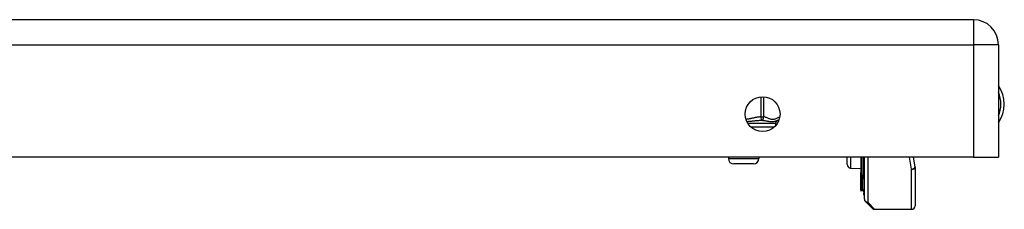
# Model space of a CAD drawing. Header units: inches. Extents: x 0 to 80.3, y -11 to 43.1.
# Tile 61 of 74: x 13.5 to 19.2, y 39.4 to 40.5. Entities that reach past the tile are written whole.
import ezdxf

# ---------------------------------------------------------------- set-up
doc = ezdxf.new("R2010")
doc.units = ezdxf.units.IN
doc.header["$MEASUREMENT"] = 0
doc.layers.add('Visible Edges(ANSI)', color=7, linetype='Continuous', lineweight=25)
doc.layers.add('Visible Tangent Edges(ANSI)', color=7, linetype='Continuous', lineweight=25)

msp = doc.modelspace()

# ---------------------------------------------------------------- linework, layer by layer
at = {"layer": 'Visible Edges(ANSI)'}
for p, q in [((19.0261, 40.493), (3.4001, 40.493)), ((19.1721, 40.347), (19.1721, 39.693)), ((17.8731, 39.8878), (17.8731, 39.8757)), ((19.0261, 39.693), (3.4001, 39.693)), ((17.5976, 39.693), (17.5976, 39.6841)), ((17.7747, 39.693), (17.7747, 39.6841)), ((18.2906, 39.649), (18.2906, 39.693)), ((18.3695, 39.693), (18.3695, 39.6021)), ((18.3874, 39.5637), (18.3874, 39.693)), ((18.3906, 39.4478), (18.3906, 39.693)), ((18.6745, 39.693), (18.6856, 39.636)), ((19.0261, 39.693), (19.1721, 39.693)), ((17.7432, 39.6526), (17.629, 39.6526)), ((18.3098, 39.629), (18.3695, 39.6264)), ((18.6859, 39.6322), (18.6859, 39.4081)), ((18.3695, 39.6021), (18.3695, 39.6013)), ((18.3695, 39.5839), (18.3695, 39.6013)), ((18.3695, 39.5839), (18.3695, 39.5806)), ((18.3695, 39.5806), (18.3695, 39.5795)), ((18.3695, 39.5795), (18.3695, 39.5008)), ((18.3874, 39.5637), (18.3874, 39.4803)), ((18.3695, 39.5008), (18.3695, 39.494)), ((18.3768, 39.4962), (18.37, 39.4937)), ((18.3874, 39.4729), (18.3874, 39.4803)), ((18.4361, 39.3942), (18.3964, 39.4339)), ((18.45, 39.3885), (18.6662, 39.3885))]:
    msp.add_line(p, q, dxfattribs=at)
msp.add_circle((17.7971, 39.943), 0.1015, dxfattribs=at)
for centre, radius, start, end in [((19.0261, 40.347), 0.146, 0, 90), ((19.0191, 40.001), 0.1875, 324.68636, 35.31364), ((17.8928, 39.8878), 0.0197, 96.40655, 180), ((17.8884, 39.9269), 0.0197, 276.40655, 281.26861), ((17.629, 39.6841), 0.0315, 180, 270), ((17.7432, 39.6841), 0.0315, 270, 0), ((18.3106, 39.649), 0.02, 180, 267.5), ((18.6662, 39.6322), 0.0197, 0, 10.94089), ((18.3699, 39.494), 0.000394, 180, 290), ((18.3795, 39.4888), 0.00787, 0, 110), ((18.3913, 39.4729), 0.00394, 180, 259.97953), ((18.4103, 39.4478), 0.0197, 180, 225), ((18.45, 39.4081), 0.0197, 225, 270), ((18.6662, 39.4081), 0.0197, 270, 0)]:
    msp.add_arc(centre, radius, start, end, dxfattribs=at)
at = {"layer": 'Visible Tangent Edges(ANSI)'}
for p, q in [((19.0261, 40.493), (19.0261, 40.347)), ((3.4001, 40.347), (19.0261, 40.347)), ((19.0261, 40.347), (19.0261, 39.693)), ((19.1721, 40.347), (19.0261, 40.347)), ((17.7873, 40.044), (17.7873, 39.9269)), ((17.8043, 39.9269), (17.8043, 40.0442)), ((17.7873, 39.9269), (17.7884, 39.9074)), ((17.7873, 39.9269), (17.8043, 39.9269)), ((17.8731, 39.8878), (17.7119, 39.8878)), ((17.7286, 39.8681), (17.8657, 39.8681)), ((17.5976, 39.6841), (17.7747, 39.6841)), ((18.3098, 39.693), (18.3098, 39.629)), ((18.37, 39.693), (18.37, 39.6018)), ((18.3768, 39.5862), (18.3768, 39.693)), ((18.4103, 39.693), (18.4103, 39.4297)), ((18.6662, 39.6217), (18.653, 39.693)), ((18.6662, 39.3885), (18.6662, 39.6217)), ((18.3697, 39.6012), (18.3697, 39.5837)), ((18.3697, 39.5837), (18.3768, 39.5862)), ((18.3697, 39.5805), (18.3697, 39.5837)), ((18.37, 39.5004), (18.37, 39.5791)), ((18.3768, 39.5862), (18.3768, 39.5029)), ((18.37, 39.5004), (18.3768, 39.5029)), ((18.37, 39.5004), (18.37, 39.4937)), ((18.3768, 39.4962), (18.3768, 39.5029)), ((18.4103, 39.4297), (18.45, 39.3885))]:
    msp.add_line(p, q, dxfattribs=at)
at = {"layer": 'Visible Tangent Edges(ANSI)', "flags": 128}
for points in [[(17.7873, 39.9269), (17.7836, 39.9267), (17.78, 39.9263), (17.7763, 39.9259), (17.7727, 39.9254), (17.7691, 39.9249), (17.7654, 39.9243), (17.7618, 39.9237), (17.7582, 39.923), (17.7546, 39.9223), (17.751, 39.9215), (17.7474, 39.9208), (17.7438, 39.92), (17.7402, 39.9192), (17.7366, 39.9184), (17.733, 39.9176), (17.7293, 39.9169), (17.7257, 39.9161), (17.7221, 39.9154), (17.7185, 39.9147), (17.7149, 39.9141), (17.7113, 39.9135), (17.7077, 39.913), (17.704, 39.9125), (17.7004, 39.9121)], [(17.8971, 39.9251), (17.8932, 39.9238), (17.8894, 39.9224), (17.8855, 39.9208), (17.8817, 39.9191), (17.8778, 39.9174), (17.874, 39.9158), (17.8702, 39.9144), (17.8663, 39.9132), (17.8624, 39.9122), (17.8585, 39.9116), (17.8546, 39.9114), (17.8507, 39.9117), (17.8468, 39.9123), (17.8429, 39.9133), (17.8391, 39.9146), (17.8352, 39.9161), (17.8314, 39.9177), (17.8275, 39.9193), (17.8237, 39.921), (17.8198, 39.9226), (17.816, 39.9241), (17.8121, 39.9253), (17.8082, 39.9263), (17.8043, 39.9269)], [(17.705, 39.9001), (17.7088, 39.9004), (17.7125, 39.9006), (17.7163, 39.9009), (17.72, 39.9012), (17.7236, 39.9015), (17.7273, 39.9018), (17.7309, 39.9022), (17.7345, 39.9025), (17.7381, 39.9029), (17.7416, 39.9033), (17.7452, 39.9037), (17.7487, 39.9041), (17.7521, 39.9044), (17.7556, 39.9048), (17.759, 39.9051), (17.7624, 39.9055), (17.7657, 39.9058), (17.7691, 39.9061), (17.7724, 39.9064), (17.7756, 39.9067), (17.7789, 39.9069), (17.7821, 39.9071), (17.7852, 39.9072), (17.7884, 39.9074)], [(17.7884, 39.9074), (17.7938, 39.907), (17.7993, 39.9064), (17.8047, 39.9057), (17.8102, 39.9049), (17.8157, 39.904), (17.8211, 39.9031), (17.8264, 39.9022), (17.8317, 39.9014), (17.8368, 39.9007), (17.8419, 39.9001), (17.8468, 39.8997), (17.8515, 39.8996), (17.856, 39.8997), (17.8603, 39.9001), (17.8643, 39.9007), (17.8681, 39.9014), (17.8716, 39.9022), (17.8749, 39.9031), (17.878, 39.904), (17.8809, 39.9049), (17.8836, 39.9057), (17.8861, 39.9064), (17.8884, 39.907), (17.8906, 39.9074)], [(18.3697, 39.6012), (18.3697, 39.6012), (18.3697, 39.6012), (18.3697, 39.6013), (18.3697, 39.6013), (18.3696, 39.6013), (18.3696, 39.6014), (18.3696, 39.6014), (18.3696, 39.6014), (18.3696, 39.6015), (18.3696, 39.6015), (18.3696, 39.6015), (18.3695, 39.6016), (18.3695, 39.6016), (18.3695, 39.6017), (18.3695, 39.6017), (18.3695, 39.6017), (18.3695, 39.6018), (18.3695, 39.6018), (18.3695, 39.6019), (18.3695, 39.6019), (18.3695, 39.6019), (18.3695, 39.602), (18.3695, 39.602), (18.3695, 39.6021)], [(18.3695, 39.5795), (18.3695, 39.5795), (18.3695, 39.5795), (18.3695, 39.5796), (18.3695, 39.5796), (18.3695, 39.5796), (18.3695, 39.5796), (18.3695, 39.5797), (18.3695, 39.5797), (18.3695, 39.5797), (18.3695, 39.5798), (18.3695, 39.5798), (18.3696, 39.5798), (18.3696, 39.5799), (18.3696, 39.5799), (18.3696, 39.58), (18.3696, 39.58), (18.3696, 39.5801), (18.3696, 39.5801), (18.3697, 39.5802), (18.3697, 39.5802), (18.3697, 39.5803), (18.3697, 39.5803), (18.3697, 39.5804), (18.3697, 39.5805)], [(18.3697, 39.6012), (18.3697, 39.6012), (18.3698, 39.6012), (18.3698, 39.6012), (18.3698, 39.6013), (18.3698, 39.6013), (18.3698, 39.6013), (18.3699, 39.6013), (18.3699, 39.6014), (18.3699, 39.6014), (18.3699, 39.6014), (18.3699, 39.6014), (18.3699, 39.6015), (18.3699, 39.6015), (18.3699, 39.6015), (18.3699, 39.6015), (18.37, 39.6016), (18.37, 39.6016), (18.37, 39.6016), (18.37, 39.6016), (18.37, 39.6017), (18.37, 39.6017), (18.37, 39.6017), (18.37, 39.6017), (18.37, 39.6018)], [(18.37, 39.5791), (18.37, 39.5792), (18.37, 39.5793), (18.37, 39.5793), (18.37, 39.5794), (18.37, 39.5794), (18.37, 39.5795), (18.37, 39.5795), (18.3699, 39.5796), (18.3699, 39.5796), (18.3699, 39.5797), (18.3699, 39.5798), (18.3699, 39.5798), (18.3699, 39.5799), (18.3699, 39.5799), (18.3699, 39.58), (18.3698, 39.58), (18.3698, 39.5801), (18.3698, 39.5801), (18.3698, 39.5802), (18.3698, 39.5803), (18.3698, 39.5803), (18.3698, 39.5804), (18.3697, 39.5804), (18.3697, 39.5805)]]:
    msp.add_lwpolyline(points, dxfattribs=at)
at = {"layer": 'Visible Tangent Edges(ANSI)'}
msp.add_arc((19.0191, 40.001), 0.1678, 335.74392, 24.25608, dxfattribs=at)
for centre, major_axis, ratio, start_param, end_param in [((17.7873, 39.9269), (-0.0022, -0.0196), 0.864664, 0.193569, 1.667581), ((17.8884, 39.9269), (0.0022, -0.0196), 0.864664, 0, 0.098939), ((18.6662, 39.6322), (0.0193, 0.0037), 0.526442, 4.610972, 6.283185), ((18.6662, 39.6322), (0.0197, 0), 0.533433, 4.712389, 6.283185), ((18.3699, 39.6021), (-0.000394, 0), 0.836188, 0, 1.919862), ((18.3697, 39.6013), (-0.000197, 0), 0.839899, 0, 1.919862), ((18.3697, 39.5839), (-0.000197, 0), 0.969342, 0, 1.919862), ((18.3697, 39.5806), (-0.000197, 0), 0.969342, 0, 1.919862), ((18.3699, 39.5795), (-0.000394, 0), 0.969342, 0, 1.919862), ((18.3795, 39.579), (0.00787, 0), 0.969342, 0, 1.919862), ((18.3913, 39.5637), (-0.00394, 0), 0.969342, 0, 1.395906), ((18.3699, 39.5008), (-0.000394, 0), 0.969342, 0, 1.919862), ((18.3795, 39.4957), (0.00787, 0), 0.969342, 0, 1.919862), ((18.3913, 39.4803), (-0.00394, 0), 0.969342, 0, 1.395906), ((18.4103, 39.4478), (-0.0197, 0), 0.91745, 0, 1.570796), ((18.4103, 39.4478), (-0.0139, -0.0139), 0.852462, 0, 0.864875)]:
    msp.add_ellipse(centre, major_axis=major_axis, ratio=ratio, start_param=start_param, end_param=end_param, dxfattribs=at)

doc.saveas('drawing.dxf')
